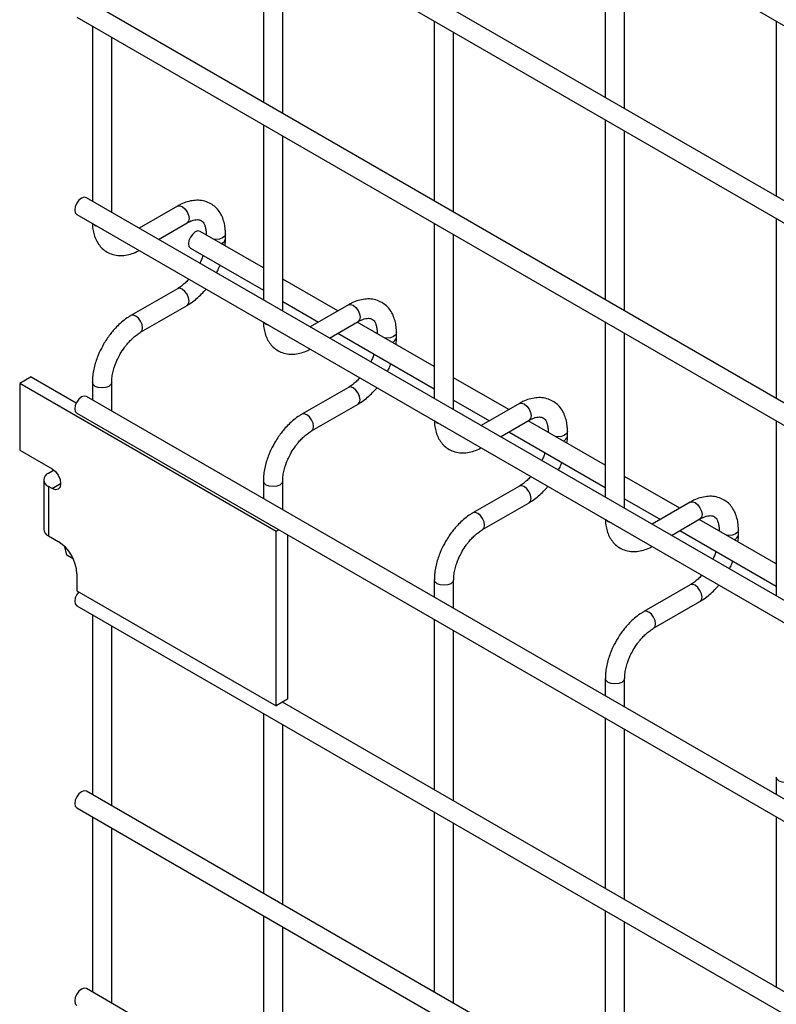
# Model space of a CAD drawing. Header units: inches. Extents: x 0.2 to 10.8, y 0.2 to 8.2.
# Tile 13 of 21: x 8.767 to 9.289, y 5.521 to 6.2. Entities that reach past the tile are written whole.
import ezdxf

# ---------------------------------------------------------------- set-up
doc = ezdxf.new("R2010")
doc.units = ezdxf.units.IN
doc.header["$MEASUREMENT"] = 0

msp = doc.modelspace()

# ---------------------------------------------------------------- linework, layer by layer
for p, q in [((8.80647, 6.47696), (10.45108, 5.52755)), ((10.45775, 5.40301), (8.81314, 6.35242)), ((8.80647, 6.34087), (10.45108, 5.39146)), ((8.93513, 6.2666), (8.93513, 6.1425)), ((9.17083, 6.26662), (9.17083, 6.14593)), ((8.94846, 6.13481), (8.94846, 6.2589)), ((9.18417, 6.13823), (9.18417, 6.25892)), ((10.45775, 5.26351), (8.81314, 6.21293)), ((8.80647, 6.20138), (10.45108, 5.25197)), ((9.05298, 6.19857), (9.05298, 6.07447)), ((9.28868, 6.19859), (9.28868, 6.07789)), ((8.81728, 6.19514), (8.81728, 6.07445)), ((8.83061, 6.06675), (8.83061, 6.18744)), ((9.06631, 6.06677), (9.06631, 6.19087)), ((9.17083, 6.13053), (9.17083, 6.00643)), ((8.93513, 6.12711), (8.93513, 6.00641)), ((8.94846, 5.99872), (8.94846, 6.11941)), ((9.18417, 5.99874), (9.18417, 6.12283)), ((10.45775, 5.12742), (8.81314, 6.07684)), ((8.87588, 6.07101), (8.84956, 6.05581)), ((8.80647, 6.06529), (10.45108, 5.11588)), ((8.86289, 6.04811), (8.88255, 6.05946)), ((9.05298, 6.05907), (9.05298, 5.93838)), ((9.28868, 6.0625), (9.28868, 5.9384)), ((8.93513, 6.02843), (8.89157, 6.05358)), ((8.89571, 6.05186), (8.89571, 6.05119)), ((8.89584, 6.05111), (8.89571, 6.05186)), ((8.90904, 6.04839), (8.90904, 6.05186)), ((9.06631, 5.93068), (9.06631, 6.05138)), ((8.8849, 6.04203), (8.93513, 6.01303)), ((8.98648, 5.99879), (8.94846, 6.02073)), ((8.87588, 6.01406), (8.84389, 5.99558)), ((8.85055, 5.98404), (8.88255, 6.00251)), ((8.94846, 6.00534), (8.97315, 5.99109)), ((8.99374, 6.00298), (8.96741, 5.98778)), ((8.98074, 5.98008), (9.0004, 5.99143)), ((9.05298, 5.9604), (8.99981, 5.99109)), ((9.17083, 5.99104), (9.17083, 5.87034)), ((8.98648, 5.98339), (9.05298, 5.945)), ((9.01356, 5.98383), (9.01356, 5.98315)), ((9.01369, 5.98308), (9.01356, 5.98382)), ((9.02689, 5.98036), (9.02689, 5.98383)), ((9.18417, 5.86265), (9.18417, 5.98334)), ((8.7751, 5.95327), (8.7672, 5.94871)), ((8.94398, 5.84666), (8.7672, 5.94871)), ((8.7672, 5.94871), (8.7672, 5.90278)), ((8.7751, 5.95327), (8.80616, 5.93534)), ((8.81728, 5.9495), (8.81728, 5.93737)), ((8.83061, 5.92968), (8.83061, 5.9495)), ((9.10433, 5.93075), (9.06631, 5.9527)), ((8.99374, 5.94602), (8.96174, 5.92755)), ((10.45775, 4.99035), (8.81314, 5.93977)), ((8.96841, 5.916), (9.0004, 5.93447)), ((9.06631, 5.9373), (9.091, 5.92305)), ((9.11159, 5.93494), (9.08526, 5.91974)), ((8.80647, 5.92822), (10.45108, 4.9788)), ((9.0986, 5.91205), (9.11825, 5.92339)), ((9.17083, 5.89236), (9.11767, 5.92305)), ((9.28868, 5.92301), (9.28868, 5.80231)), ((9.10433, 5.91536), (9.17083, 5.87697)), ((9.13141, 5.91579), (9.13141, 5.91512)), ((9.13154, 5.91505), (9.13141, 5.91579)), ((9.14474, 5.91232), (9.14474, 5.91579)), ((8.7672, 5.90278), (8.78953, 5.88989)), ((8.787, 5.88686), (8.79059, 5.88893)), ((8.79059, 5.88893), (8.79138, 5.88848)), ((8.78373, 5.8823), (8.78373, 5.84828)), ((8.78953, 5.87628), (8.79543, 5.87968)), ((8.93513, 5.88146), (8.93513, 5.86934)), ((8.94846, 5.86164), (8.94846, 5.88146)), ((9.22218, 5.86272), (9.18417, 5.88466)), ((8.787, 5.87774), (8.787, 5.84372)), ((8.78953, 5.87628), (8.787, 5.87774)), ((9.11159, 5.87799), (9.07959, 5.85952)), ((9.08626, 5.84797), (9.11825, 5.86644)), ((9.18417, 5.86927), (9.20885, 5.85502)), ((9.22944, 5.86691), (9.20311, 5.85171)), ((9.21645, 5.84401), (9.2361, 5.85536)), ((9.28868, 5.82433), (9.23552, 5.85502)), ((8.94586, 5.84775), (8.94398, 5.84666)), ((8.94398, 5.72656), (8.94398, 5.84666)), ((9.22218, 5.84732), (9.28868, 5.80893)), ((9.24926, 5.84776), (9.24926, 5.84709)), ((9.24939, 5.84701), (9.24926, 5.84775)), ((9.2626, 5.84429), (9.2626, 5.84776)), ((8.787, 5.84372), (8.79378, 5.83981)), ((8.95187, 5.84428), (8.95187, 5.73112)), ((8.79972, 5.83038), (8.79835, 5.83619)), ((8.80409, 5.82786), (8.79972, 5.83038)), ((8.80662, 5.81756), (8.80662, 5.80585)), ((9.05298, 5.81343), (9.05298, 5.80131)), ((9.06631, 5.79361), (9.06631, 5.81343)), ((8.80662, 5.80585), (8.94398, 5.72656)), ((9.22944, 5.80995), (9.19744, 5.79148)), ((9.20411, 5.77994), (9.2361, 5.79841)), ((8.80647, 5.79553), (10.45108, 4.84612)), ((8.81728, 5.78929), (8.81728, 5.66519)), ((9.05298, 5.78591), (9.05298, 5.66862)), ((8.83061, 5.6575), (8.83061, 5.78159)), ((9.06631, 5.66092), (9.06631, 5.77821)), ((9.17083, 5.74539), (9.17083, 5.73327)), ((9.18417, 5.72558), (9.18417, 5.74539)), ((8.95187, 5.73112), (8.94398, 5.72656)), ((10.31388, 4.94072), (8.9483, 5.72905)), ((8.94846, 5.72896), (8.94846, 5.72915)), ((8.93513, 5.72126), (8.93513, 5.59716)), ((9.17083, 5.71788), (9.17083, 5.60059)), ((8.94846, 5.58946), (8.94846, 5.71356)), ((9.18417, 5.59289), (9.18417, 5.71018)), ((9.28868, 5.67736), (9.28868, 5.66524)), ((10.45775, 4.71817), (8.81314, 5.66759)), ((8.80647, 5.65604), (10.45108, 4.70662)), ((8.81728, 5.6498), (8.81728, 5.5291)), ((9.05298, 5.65322), (9.05298, 5.52913)), ((9.28868, 5.64984), (9.28868, 5.53255)), ((8.83061, 5.52141), (8.83061, 5.6421)), ((9.06631, 5.52143), (9.06631, 5.64553)), ((8.93513, 5.58177), (8.93513, 5.46107)), ((9.17083, 5.58519), (9.17083, 5.46109)), ((8.94846, 5.45337), (8.94846, 5.57407)), ((9.18417, 5.4534), (9.18417, 5.57749)), ((10.45775, 4.58208), (8.81314, 5.5315))]:
    msp.add_line(p, q)
at = {"flags": 128}
for points in [[(8.81314, 6.07684), (8.81161, 6.07714), (8.8098, 6.07651), (8.808, 6.07505), (8.80647, 6.07299), (8.80545, 6.07063), (8.80509, 6.06834), (8.80545, 6.06647), (8.80647, 6.06529), (8.80647, 6.06529)], [(8.87588, 6.07101), (8.87741, 6.07131), (8.87922, 6.07068)], [(8.87922, 6.07068), (8.88102, 6.06922), (8.88255, 6.06716), (8.88357, 6.0648), (8.88393, 6.06251), (8.88357, 6.06064), (8.88255, 6.05946), (8.88255, 6.05946)], [(8.81923, 6.05748), (8.81779, 6.05873), (8.81776, 6.05878)], [(8.82147, 6.05663), (8.82139, 6.05665), (8.81923, 6.05748)], [(8.89157, 6.05358), (8.89004, 6.05388), (8.88823, 6.05325), (8.88643, 6.05179), (8.8849, 6.04973), (8.88388, 6.04737), (8.88352, 6.04508), (8.88388, 6.04321), (8.8849, 6.04203), (8.8849, 6.04203)], [(8.90904, 6.05185), (8.90853, 6.05039), (8.90709, 6.04914), (8.90493, 6.04831), (8.90238, 6.04801), (8.90108, 6.04809)], [(8.88255, 6.00251), (8.88255, 6.00251), (8.88357, 6.00368), (8.88393, 6.00556), (8.88357, 6.00785), (8.88255, 6.01021), (8.88102, 6.01227), (8.87922, 6.01373), (8.87741, 6.01435), (8.87588, 6.01406)], [(8.99374, 6.00298), (8.99527, 6.00327), (8.99707, 6.00265)], [(8.99707, 6.00265), (8.99887, 6.00119), (9.0004, 5.99913), (9.00142, 5.99677), (9.00178, 5.99448), (9.00142, 5.9926), (9.0004, 5.99143), (9.0004, 5.99143)], [(8.84722, 5.99525), (8.84542, 5.99588), (8.84389, 5.99558), (8.84387, 5.99557)], [(8.85054, 5.98403), (8.85055, 5.98404), (8.85158, 5.98521), (8.85194, 5.98709), (8.85158, 5.98938), (8.85055, 5.99174), (8.84903, 5.9938), (8.84722, 5.99525)], [(8.93708, 5.98945), (8.93564, 5.9907), (8.93561, 5.99074)], [(8.93932, 5.9886), (8.93925, 5.98862), (8.93708, 5.98945)], [(9.02689, 5.98381), (9.02639, 5.98236), (9.02494, 5.98111), (9.02278, 5.98027), (9.02023, 5.97998), (9.01893, 5.98005)], [(8.83061, 5.94951), (8.83061, 5.9495), (8.83011, 5.94802), (8.82866, 5.94677), (8.8265, 5.94594), (8.82395, 5.94565), (8.82139, 5.94594), (8.81923, 5.94677), (8.81779, 5.94802), (8.81728, 5.9495), (8.81728, 5.94952)], [(9.0004, 5.93447), (9.0004, 5.93447), (9.00142, 5.93565), (9.00178, 5.93753), (9.00142, 5.93982), (9.0004, 5.94217), (8.99887, 5.94424), (8.99707, 5.94569), (8.99527, 5.94632), (8.99374, 5.94602)], [(8.81314, 5.93977), (8.81161, 5.94006), (8.8098, 5.93944), (8.808, 5.93798), (8.80647, 5.93592), (8.80545, 5.93356), (8.80509, 5.93127), (8.80545, 5.9294), (8.80647, 5.92822), (8.80647, 5.92822)], [(9.11159, 5.93494), (9.11312, 5.93524), (9.11492, 5.93461)], [(9.11492, 5.93461), (9.11672, 5.93316), (9.11825, 5.93109), (9.11928, 5.92874), (9.11963, 5.92645), (9.11928, 5.92457), (9.11825, 5.92339), (9.11825, 5.92339)], [(8.96507, 5.92722), (8.96327, 5.92785), (8.96174, 5.92755), (8.96172, 5.92754)], [(8.96839, 5.916), (8.96841, 5.916), (8.96943, 5.91718), (8.96979, 5.91906), (8.96943, 5.92135), (8.96841, 5.9237), (8.96688, 5.92576), (8.96507, 5.92722)], [(9.05493, 5.92142), (9.05349, 5.92266), (9.05346, 5.92271)], [(9.05717, 5.92056), (9.0571, 5.92058), (9.05493, 5.92142)], [(9.14474, 5.91578), (9.14424, 5.91432), (9.14279, 5.91307), (9.14063, 5.91224), (9.13808, 5.91195), (9.13678, 5.91202)], [(8.78953, 5.88989), (8.79179, 5.88807), (8.7937, 5.88549), (8.79498, 5.88254), (8.79543, 5.87968), (8.79498, 5.87734), (8.7937, 5.87587), (8.79179, 5.8755), (8.78953, 5.87628)], [(8.94846, 5.88148), (8.94846, 5.88146), (8.94796, 5.87999), (8.94651, 5.87874), (8.94435, 5.87791), (8.9418, 5.87761), (8.93925, 5.87791), (8.93708, 5.87874), (8.93564, 5.87999), (8.93513, 5.88146), (8.93513, 5.88148)], [(9.11825, 5.86644), (9.11825, 5.86644), (9.11928, 5.86762), (9.11963, 5.86949), (9.11928, 5.87178), (9.11825, 5.87414), (9.11672, 5.8762), (9.11492, 5.87766), (9.11312, 5.87828), (9.11159, 5.87799)], [(9.22944, 5.86691), (9.23097, 5.8672), (9.23277, 5.86658)], [(9.23277, 5.86658), (9.23458, 5.86512), (9.2361, 5.86306), (9.23713, 5.8607), (9.23749, 5.85841), (9.23713, 5.85654), (9.2361, 5.85536), (9.2361, 5.85536)], [(9.08292, 5.85919), (9.08112, 5.85981), (9.07959, 5.85952), (9.07957, 5.8595)], [(9.08624, 5.84796), (9.08626, 5.84797), (9.08728, 5.84915), (9.08764, 5.85102), (9.08728, 5.85331), (9.08626, 5.85567), (9.08473, 5.85773), (9.08292, 5.85919)], [(9.17279, 5.85338), (9.17134, 5.85463), (9.17131, 5.85467)], [(9.17502, 5.85253), (9.17495, 5.85255), (9.17279, 5.85338)], [(9.2626, 5.84774), (9.26209, 5.84629), (9.26064, 5.84504), (9.25848, 5.84421), (9.25593, 5.84391), (9.25463, 5.84399)], [(9.06631, 5.81344), (9.06631, 5.81343), (9.06581, 5.81196), (9.06436, 5.81071), (9.0622, 5.80987), (9.05965, 5.80958), (9.0571, 5.80987), (9.05493, 5.81071), (9.05349, 5.81196), (9.05298, 5.81343), (9.05298, 5.81345)], [(8.80786, 5.80514), (8.80647, 5.80323), (8.80545, 5.80087), (8.80509, 5.79858), (8.80545, 5.79671), (8.80647, 5.79553), (8.80647, 5.79553)], [(9.2361, 5.79841), (9.2361, 5.79841), (9.23713, 5.79958), (9.23749, 5.80146), (9.23713, 5.80375), (9.2361, 5.8061), (9.23458, 5.80817), (9.23277, 5.80962), (9.23097, 5.81025), (9.22944, 5.80995)], [(9.20077, 5.79115), (9.19897, 5.79178), (9.19744, 5.79148), (9.19742, 5.79147)], [(9.2041, 5.77993), (9.20411, 5.77994), (9.20513, 5.78111), (9.20549, 5.78299), (9.20513, 5.78528), (9.20411, 5.78763), (9.20258, 5.7897), (9.20077, 5.79115)], [(9.18417, 5.74541), (9.18417, 5.74539), (9.18366, 5.74392), (9.18221, 5.74267), (9.18005, 5.74184), (9.1775, 5.74155), (9.17495, 5.74184), (9.17279, 5.74267), (9.17134, 5.74392), (9.17083, 5.74539), (9.17083, 5.74542)], [(9.30202, 5.67737), (9.30202, 5.67736), (9.30151, 5.67589), (9.30006, 5.67464), (9.2979, 5.6738), (9.29535, 5.67351), (9.2928, 5.6738), (9.29064, 5.67464), (9.28919, 5.67589), (9.28868, 5.67736), (9.28868, 5.67738)], [(8.81314, 5.66759), (8.81161, 5.66788), (8.8098, 5.66726), (8.808, 5.6658), (8.80647, 5.66374), (8.80545, 5.66138), (8.80509, 5.65909), (8.80545, 5.65722), (8.80647, 5.65604), (8.80647, 5.65604)], [(8.81314, 5.5315), (8.81161, 5.53179), (8.8098, 5.53117), (8.808, 5.52971), (8.80647, 5.52765), (8.80545, 5.52529), (8.80509, 5.523), (8.80545, 5.52112), (8.80647, 5.51995), (8.80647, 5.51995)]]:
    msp.add_lwpolyline(points, dxfattribs=at)
for centre, radius, start, end in [((8.90501, 6.04916), 0.00411, 285.22686, 348.9837), ((9.02286, 5.98113), 0.00411, 285.22686, 348.9837), ((9.14071, 5.91309), 0.00411, 285.22686, 348.9837), ((8.78873, 5.8823), 0.00488, 110.78342, 249.21658), ((8.78932, 5.84883), 0.00562, 185.6948, 245.62534), ((8.77873, 5.81629), 0.02792, 2.60548, 57.39452), ((9.25856, 5.84506), 0.00411, 285.22686, 348.9837)]:
    msp.add_arc(centre, radius, start, end)
for points, knots in [([(8.90899, 6.05184), (8.90899, 6.05283), (8.90898, 6.05528), (8.90838, 6.05899), (8.9072, 6.06291), (8.90539, 6.06651), (8.90293, 6.06968), (8.89978, 6.0723), (8.89592, 6.0742), (8.89162, 6.07512), (8.88714, 6.07507), (8.88272, 6.07412), (8.87894, 6.07273), (8.8767, 6.0714), (8.8759, 6.07093)], [0, 0, 0, 0, 0.055592, 0.138527, 0.222447, 0.30698, 0.392218, 0.479262, 0.570513, 0.669513, 0.760726, 0.854051, 0.947574, 1, 1, 1, 1]), ([(8.81736, 6.05901), (8.81736, 6.05845), (8.81737, 6.05642), (8.81794, 6.05313), (8.8191, 6.04918), (8.8209, 6.04557), (8.82335, 6.04238), (8.82649, 6.03975), (8.83034, 6.03782), (8.83463, 6.03688), (8.83912, 6.0369), (8.84354, 6.03783), (8.84702, 6.03906), (8.84896, 6.04018), (8.84947, 6.04047)], [0, 0, 0, 0, 0.032833, 0.119629, 0.207459, 0.295935, 0.385138, 0.47619, 0.571564, 0.674943, 0.770332, 0.867962, 0.965877, 1, 1, 1, 1]), ([(8.88255, 6.05944), (8.88326, 6.05983), (8.88479, 6.06067), (8.88692, 6.0614), (8.8889, 6.06176), (8.89056, 6.06172), (8.89195, 6.06133), (8.89303, 6.06063), (8.89408, 6.05934), (8.89495, 6.05753), (8.89551, 6.05506), (8.89577, 6.05311), (8.8957, 6.05192), (8.8957, 6.05186)], [0, 0, 0, 0, 0.076341, 0.164647, 0.254489, 0.348472, 0.453572, 0.589697, 0.695681, 0.796643, 0.895926, 0.994247, 1, 1, 1, 1]), ([(8.90872, 6.04368), (8.90886, 6.0448), (8.90906, 6.0464), (8.90901, 6.04792), (8.90899, 6.04837)], [0, 0, 0, 0, 0.702391, 1, 1, 1, 1]), ([(8.89355, 6.03704), (8.89337, 6.03652), (8.89286, 6.03506), (8.89211, 6.03327), (8.89146, 6.03203), (8.89129, 6.03172)], [0, 0, 0, 0, 0.29009, 0.820362, 1, 1, 1, 1]), ([(8.90282, 6.02507), (8.90333, 6.02602), (8.90424, 6.02772), (8.90496, 6.02949), (8.90527, 6.03027)], [0, 0, 0, 0, 0.558376, 1, 1, 1, 1]), ([(8.8838, 6.02065), (8.8837, 6.02053), (8.88287, 6.01955), (8.88115, 6.01792), (8.8787, 6.01588), (8.8769, 6.01459), (8.876, 6.01413), (8.87589, 6.01408)], [0, 0, 0, 0, 0.0394713, 0.3346516, 0.6442592, 0.9591801, 1, 1, 1, 1]), ([(8.88254, 6.00259), (8.88315, 6.00292), (8.88511, 6.00399), (8.88822, 6.00637), (8.8917, 6.00952), (8.89411, 6.01206), (8.8953, 6.01355), (8.89555, 6.01387)], [0, 0, 0, 0, 0.129124, 0.41882, 0.688076, 0.933929, 1, 1, 1, 1]), ([(9.02684, 5.98381), (9.02684, 5.98479), (9.02684, 5.98725), (9.02623, 5.99095), (9.02506, 5.99488), (9.02324, 5.99848), (9.02078, 6.00165), (9.01763, 6.00426), (9.01377, 6.00617), (9.00947, 6.00709), (9.00499, 6.00703), (9.00057, 6.00609), (8.99679, 6.00469), (8.99455, 6.00337), (8.99375, 6.00289)], [0, 0, 0, 0, 0.055592, 0.138527, 0.222447, 0.30698, 0.392218, 0.479262, 0.570513, 0.669513, 0.760726, 0.854051, 0.947574, 1, 1, 1, 1]), ([(8.8439, 5.9955), (8.84334, 5.9952), (8.84142, 5.99417), (8.83835, 5.99182), (8.83481, 5.98867), (8.8319, 5.98554), (8.82938, 5.98243), (8.82711, 5.97929), (8.8257, 5.97695), (8.82499, 5.97577)], [0, 0, 0, 0, 0.076054, 0.263021, 0.437352, 0.597786, 0.719603, 0.857444, 1, 1, 1, 1]), ([(8.93521, 5.99097), (8.93521, 5.99041), (8.93522, 5.98839), (8.93579, 5.98509), (8.93695, 5.98114), (8.93875, 5.97753), (8.94121, 5.97435), (8.94434, 5.97172), (8.94819, 5.96979), (8.95248, 5.96884), (8.95697, 5.96886), (8.96139, 5.9698), (8.96487, 5.97102), (8.96681, 5.97215), (8.96732, 5.97244)], [0, 0, 0, 0, 0.032833, 0.119629, 0.207459, 0.295935, 0.385138, 0.47619, 0.571564, 0.674943, 0.770332, 0.867962, 0.965877, 1, 1, 1, 1]), ([(9.0004, 5.9914), (9.00111, 5.99179), (9.00264, 5.99263), (9.00478, 5.99336), (9.00675, 5.99372), (9.00841, 5.99368), (9.0098, 5.99329), (9.01088, 5.99259), (9.01193, 5.99131), (9.0128, 5.98949), (9.01336, 5.98703), (9.01362, 5.98508), (9.01355, 5.98389), (9.01355, 5.98382)], [0, 0, 0, 0, 0.076341, 0.164647, 0.254489, 0.348472, 0.453572, 0.589697, 0.695681, 0.796643, 0.895926, 0.994247, 1, 1, 1, 1]), ([(8.83654, 5.9691), (8.83746, 5.9706), (8.83876, 5.97272), (8.84094, 5.97555), (8.84286, 5.97779), (8.84523, 5.98015), (8.8477, 5.98218), (8.84952, 5.98348), (8.85043, 5.98395), (8.85055, 5.98401)], [0, 0, 0, 0, 0.233186, 0.328025, 0.483332, 0.641352, 0.807119, 0.975755, 1, 1, 1, 1]), ([(8.82499, 5.97577), (8.82397, 5.97388), (8.82253, 5.97122), (8.82082, 5.96715), (8.81956, 5.96365), (8.81842, 5.9595), (8.81764, 5.95524), (8.81726, 5.95186), (8.81732, 5.94999), (8.81733, 5.94952)], [0, 0, 0, 0, 0.22114, 0.311302, 0.459898, 0.612592, 0.774999, 0.943044, 1, 1, 1, 1]), ([(9.02657, 5.97564), (9.02671, 5.97677), (9.02692, 5.97837), (9.02686, 5.97988), (9.02684, 5.98034)], [0, 0, 0, 0, 0.702391, 1, 1, 1, 1]), ([(8.83063, 5.94951), (8.83066, 5.95049), (8.83071, 5.95252), (8.8313, 5.95597), (8.83219, 5.95932), (8.83329, 5.96242), (8.83463, 5.96561), (8.83583, 5.96781), (8.83654, 5.9691)], [0, 0, 0, 0, 0.169323, 0.352373, 0.534052, 0.667576, 0.805635, 1, 1, 1, 1]), ([(9.0114, 5.969), (9.01122, 5.96849), (9.01071, 5.96703), (9.00996, 5.96523), (9.00931, 5.964), (9.00914, 5.96369)], [0, 0, 0, 0, 0.2900903, 0.8203618, 1, 1, 1, 1]), ([(9.02067, 5.95703), (9.02118, 5.95799), (9.02209, 5.95969), (9.02281, 5.96146), (9.02312, 5.96224)], [0, 0, 0, 0, 0.558376, 1, 1, 1, 1]), ([(9.00165, 5.95261), (9.00156, 5.9525), (9.00072, 5.95152), (8.999, 5.94988), (8.99655, 5.94784), (8.99475, 5.94656), (8.99385, 5.9461), (8.99374, 5.94605)], [0, 0, 0, 0, 0.0394713, 0.3346516, 0.6442592, 0.9591801, 1, 1, 1, 1]), ([(9.00039, 5.93456), (9.001, 5.93489), (9.00296, 5.93595), (9.00607, 5.93834), (9.00955, 5.94149), (9.01196, 5.94402), (9.01315, 5.94552), (9.0134, 5.94583)], [0, 0, 0, 0, 0.129124, 0.41882, 0.688076, 0.933929, 1, 1, 1, 1]), ([(9.14469, 5.91577), (9.14469, 5.91676), (9.14469, 5.91921), (9.14408, 5.92292), (9.14291, 5.92685), (9.14109, 5.93044), (9.13863, 5.93362), (9.13548, 5.93623), (9.13162, 5.93813), (9.12732, 5.93906), (9.12284, 5.939), (9.11842, 5.93805), (9.11464, 5.93666), (9.1124, 5.93533), (9.1116, 5.93486)], [0, 0, 0, 0, 0.055592, 0.138527, 0.222447, 0.30698, 0.392218, 0.479262, 0.570513, 0.669513, 0.760726, 0.854051, 0.947574, 1, 1, 1, 1]), ([(8.96175, 5.92747), (8.96119, 5.92717), (8.95927, 5.92614), (8.9562, 5.92379), (8.95267, 5.92064), (8.94975, 5.91751), (8.94723, 5.9144), (8.94496, 5.91125), (8.94355, 5.90892), (8.94284, 5.90773)], [0, 0, 0, 0, 0.076054, 0.263021, 0.437352, 0.597786, 0.719603, 0.857444, 1, 1, 1, 1]), ([(9.05306, 5.92294), (9.05306, 5.92238), (9.05308, 5.92035), (9.05364, 5.91706), (9.0548, 5.91311), (9.0566, 5.9095), (9.05906, 5.90631), (9.0622, 5.90368), (9.06605, 5.90175), (9.07034, 5.90081), (9.07482, 5.90083), (9.07924, 5.90176), (9.08272, 5.90299), (9.08467, 5.90411), (9.08517, 5.9044)], [0, 0, 0, 0, 0.032833, 0.119629, 0.207459, 0.295935, 0.385138, 0.47619, 0.571564, 0.674943, 0.770332, 0.867962, 0.965877, 1, 1, 1, 1]), ([(9.11825, 5.92337), (9.11896, 5.92376), (9.12049, 5.9246), (9.12263, 5.92533), (9.1246, 5.92569), (9.12626, 5.92565), (9.12765, 5.92526), (9.12873, 5.92456), (9.12978, 5.92327), (9.13065, 5.92146), (9.13121, 5.91899), (9.13147, 5.91704), (9.1314, 5.91585), (9.1314, 5.91579)], [0, 0, 0, 0, 0.076341, 0.164647, 0.254489, 0.348472, 0.453572, 0.589697, 0.695681, 0.796643, 0.895926, 0.994247, 1, 1, 1, 1]), ([(8.95439, 5.90107), (8.95531, 5.90257), (8.95661, 5.90468), (8.95879, 5.90752), (8.96072, 5.90976), (8.96308, 5.91211), (8.96555, 5.91414), (8.96737, 5.91545), (8.96828, 5.91592), (8.9684, 5.91597)], [0, 0, 0, 0, 0.233186, 0.328025, 0.483332, 0.641352, 0.807119, 0.975755, 1, 1, 1, 1]), ([(8.94284, 5.90773), (8.94182, 5.90584), (8.94038, 5.90318), (8.93867, 5.89911), (8.93741, 5.89562), (8.93627, 5.89147), (8.93549, 5.8872), (8.93511, 5.88382), (8.93517, 5.88196), (8.93519, 5.88148)], [0, 0, 0, 0, 0.22114, 0.311302, 0.459898, 0.612592, 0.774999, 0.943044, 1, 1, 1, 1]), ([(9.14442, 5.90761), (9.14457, 5.90873), (9.14477, 5.91033), (9.14471, 5.91185), (9.14469, 5.9123)], [0, 0, 0, 0, 0.702391, 1, 1, 1, 1]), ([(8.94848, 5.88148), (8.94851, 5.88245), (8.94856, 5.88448), (8.94915, 5.88794), (8.95004, 5.89129), (8.95114, 5.89438), (8.95248, 5.89757), (8.95368, 5.89978), (8.95439, 5.90107)], [0, 0, 0, 0, 0.169323, 0.352373, 0.534052, 0.667576, 0.805635, 1, 1, 1, 1]), ([(9.12925, 5.90097), (9.12907, 5.90045), (9.12856, 5.89899), (9.12782, 5.8972), (9.12716, 5.89596), (9.12699, 5.89565)], [0, 0, 0, 0, 0.2900903, 0.8203618, 1, 1, 1, 1]), ([(9.13852, 5.889), (9.13903, 5.88995), (9.13994, 5.89166), (9.14066, 5.89342), (9.14097, 5.8942)], [0, 0, 0, 0, 0.558376, 1, 1, 1, 1]), ([(9.11951, 5.88458), (9.11941, 5.88446), (9.11857, 5.88348), (9.11685, 5.88185), (9.1144, 5.87981), (9.1126, 5.87853), (9.1117, 5.87807), (9.1116, 5.87801)], [0, 0, 0, 0, 0.0394713, 0.3346516, 0.6442592, 0.9591801, 1, 1, 1, 1]), ([(9.11824, 5.86652), (9.11885, 5.86685), (9.12081, 5.86792), (9.12392, 5.8703), (9.1274, 5.87345), (9.12981, 5.87599), (9.131, 5.87748), (9.13125, 5.8778)], [0, 0, 0, 0, 0.129124, 0.41882, 0.688076, 0.933929, 1, 1, 1, 1]), ([(9.26254, 5.84774), (9.26254, 5.84872), (9.26254, 5.85118), (9.26193, 5.85488), (9.26076, 5.85881), (9.25894, 5.86241), (9.25648, 5.86558), (9.25333, 5.8682), (9.24947, 5.8701), (9.24517, 5.87102), (9.24069, 5.87097), (9.23627, 5.87002), (9.23249, 5.86862), (9.23025, 5.8673), (9.22945, 5.86682)], [0, 0, 0, 0, 0.055592, 0.138527, 0.222447, 0.30698, 0.392218, 0.479262, 0.570513, 0.669513, 0.760726, 0.854051, 0.947574, 1, 1, 1, 1]), ([(9.0796, 5.85944), (9.07905, 5.85914), (9.07712, 5.8581), (9.07405, 5.85575), (9.07052, 5.85261), (9.0676, 5.84947), (9.06508, 5.84637), (9.06281, 5.84322), (9.0614, 5.84089), (9.06069, 5.8397)], [0, 0, 0, 0, 0.076054, 0.263021, 0.437352, 0.597786, 0.719603, 0.857444, 1, 1, 1, 1]), ([(9.17091, 5.8549), (9.17092, 5.85435), (9.17093, 5.85232), (9.17149, 5.84902), (9.17265, 5.84508), (9.17446, 5.84147), (9.17691, 5.83828), (9.18005, 5.83565), (9.1839, 5.83372), (9.18819, 5.83277), (9.19267, 5.8328), (9.19709, 5.83373), (9.20058, 5.83496), (9.20252, 5.83608), (9.20302, 5.83637)], [0, 0, 0, 0, 0.032833, 0.119629, 0.207459, 0.295935, 0.385138, 0.47619, 0.571564, 0.674943, 0.770332, 0.867962, 0.965877, 1, 1, 1, 1]), ([(9.2361, 5.85534), (9.23681, 5.85573), (9.23834, 5.85657), (9.24048, 5.85729), (9.24246, 5.85766), (9.24411, 5.85761), (9.2455, 5.85723), (9.24658, 5.85653), (9.24763, 5.85524), (9.2485, 5.85342), (9.24907, 5.85096), (9.24932, 5.84901), (9.24925, 5.84782), (9.24925, 5.84775)], [0, 0, 0, 0, 0.076341, 0.164647, 0.254489, 0.348472, 0.453572, 0.589697, 0.695681, 0.796643, 0.895926, 0.994247, 1, 1, 1, 1]), ([(9.07224, 5.83303), (9.07316, 5.83454), (9.07446, 5.83665), (9.07664, 5.83948), (9.07857, 5.84173), (9.08093, 5.84408), (9.0834, 5.84611), (9.08522, 5.84741), (9.08613, 5.84788), (9.08625, 5.84794)], [0, 0, 0, 0, 0.233186, 0.328025, 0.483332, 0.641352, 0.807119, 0.975755, 1, 1, 1, 1]), ([(9.06069, 5.8397), (9.05967, 5.83781), (9.05823, 5.83515), (9.05652, 5.83108), (9.05527, 5.82759), (9.05412, 5.82344), (9.05334, 5.81917), (9.05296, 5.81579), (9.05302, 5.81392), (9.05304, 5.81345)], [0, 0, 0, 0, 0.22114, 0.311302, 0.459898, 0.612592, 0.774999, 0.943044, 1, 1, 1, 1]), ([(9.26228, 5.83957), (9.26242, 5.8407), (9.26262, 5.8423), (9.26256, 5.84382), (9.26254, 5.84427)], [0, 0, 0, 0, 0.702391, 1, 1, 1, 1]), ([(9.06633, 5.81344), (9.06636, 5.81442), (9.06641, 5.81645), (9.067, 5.81991), (9.06789, 5.82325), (9.06899, 5.82635), (9.07033, 5.82954), (9.07154, 5.83174), (9.07224, 5.83303)], [0, 0, 0, 0, 0.169323, 0.352373, 0.534052, 0.667576, 0.805635, 1, 1, 1, 1]), ([(9.2471, 5.83294), (9.24692, 5.83242), (9.24642, 5.83096), (9.24567, 5.82916), (9.24501, 5.82793), (9.24484, 5.82762)], [0, 0, 0, 0, 0.2900903, 0.8203618, 1, 1, 1, 1]), ([(9.25637, 5.82097), (9.25688, 5.82192), (9.2578, 5.82362), (9.25851, 5.82539), (9.25882, 5.82617)], [0, 0, 0, 0, 0.558376, 1, 1, 1, 1]), ([(9.23736, 5.81655), (9.23726, 5.81643), (9.23642, 5.81545), (9.2347, 5.81381), (9.23225, 5.81177), (9.23045, 5.81049), (9.22955, 5.81003), (9.22945, 5.80998)], [0, 0, 0, 0, 0.0394713, 0.3346516, 0.6442592, 0.9591801, 1, 1, 1, 1]), ([(9.23609, 5.79849), (9.2367, 5.79882), (9.23867, 5.79988), (9.24177, 5.80227), (9.24525, 5.80542), (9.24766, 5.80795), (9.24885, 5.80945), (9.2491, 5.80976)], [0, 0, 0, 0, 0.129124, 0.41882, 0.688076, 0.933929, 1, 1, 1, 1]), ([(9.19745, 5.7914), (9.1969, 5.7911), (9.19497, 5.79007), (9.1919, 5.78772), (9.18837, 5.78457), (9.18545, 5.78144), (9.18293, 5.77833), (9.18066, 5.77518), (9.17926, 5.77285), (9.17854, 5.77167)], [0, 0, 0, 0, 0.076054, 0.263021, 0.437352, 0.597786, 0.719603, 0.857444, 1, 1, 1, 1]), ([(9.19009, 5.765), (9.19101, 5.7665), (9.19232, 5.76861), (9.19449, 5.77145), (9.19642, 5.77369), (9.19878, 5.77605), (9.20125, 5.77808), (9.20307, 5.77938), (9.20398, 5.77985), (9.2041, 5.77991)], [0, 0, 0, 0, 0.233186, 0.328025, 0.483332, 0.641352, 0.807119, 0.975755, 1, 1, 1, 1]), ([(9.17854, 5.77167), (9.17752, 5.76978), (9.17608, 5.76711), (9.17437, 5.76305), (9.17312, 5.75955), (9.17197, 5.7554), (9.17119, 5.75113), (9.17081, 5.74775), (9.17087, 5.74589), (9.17089, 5.74542)], [0, 0, 0, 0, 0.22114, 0.311302, 0.459898, 0.612592, 0.774999, 0.943044, 1, 1, 1, 1]), ([(9.18419, 5.74541), (9.18421, 5.74638), (9.18426, 5.74841), (9.18485, 5.75187), (9.18574, 5.75522), (9.18684, 5.75832), (9.18818, 5.7615), (9.18939, 5.76371), (9.19009, 5.765)], [0, 0, 0, 0, 0.169323, 0.352373, 0.534052, 0.667576, 0.805635, 1, 1, 1, 1])]:
    msp.add_open_spline(points, degree=3, knots=knots)

doc.saveas('drawing.dxf')
